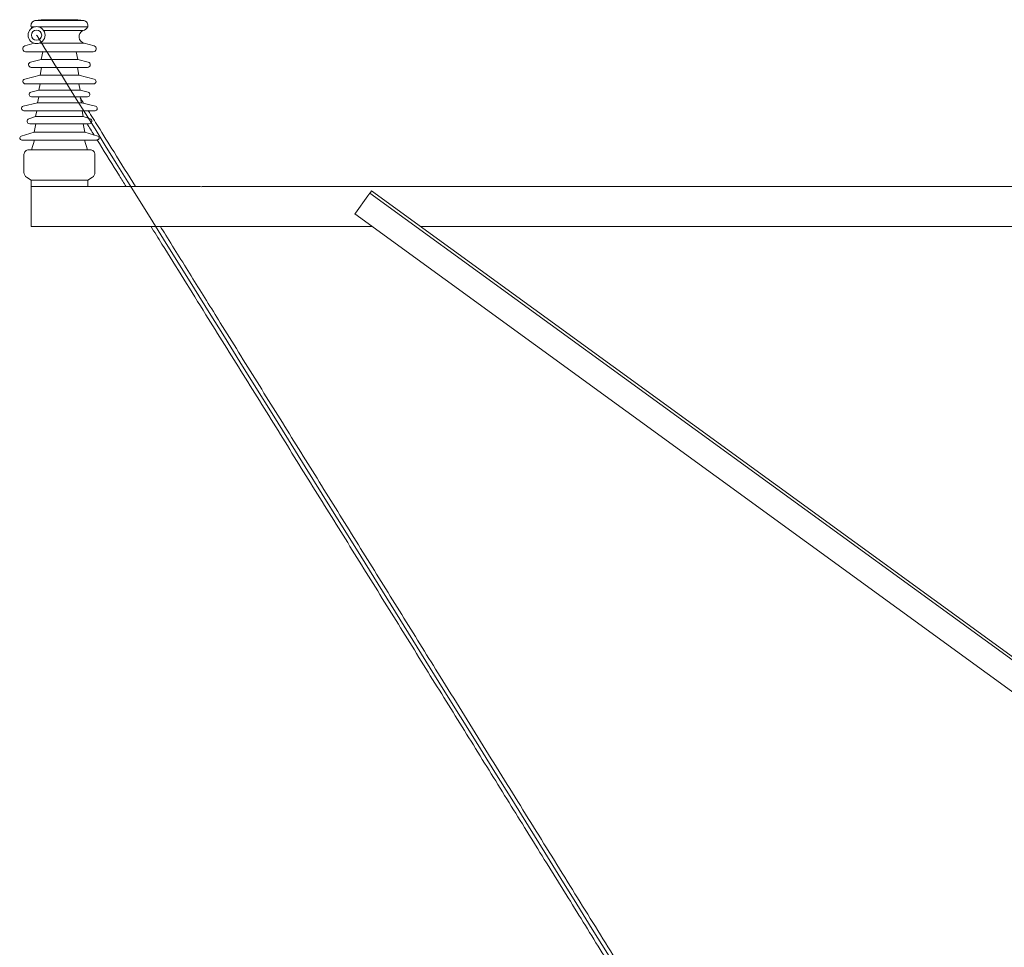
# Model space of a CAD drawing. Header units: millimetres. Extents: x -2674 to -2203, y -551 to -52.
# Tile 137 of 138: x -2310 to -2292, y -69 to -52. Entities that reach past the tile are written whole.
import ezdxf
from ezdxf.lldxf.tags import DXFTag

# ---------------------------------------------------------------- set-up
doc = ezdxf.new("R2010")
doc.units = ezdxf.units.MM
doc.layers.add('layer 1', color=7, linetype='Continuous')
tags = doc.linetypes.add('New Line8', pattern=[28.3, 19, -3.1, 3.1, -3.1]).pattern_tags.tags
tags[10:11] = [DXFTag(74, 4), DXFTag(75, 0), DXFTag(340, '0'), DXFTag(46, 1.0), DXFTag(50, 0.0), DXFTag(44, 0.0), DXFTag(45, 0.0)]
tags[8:9] = [DXFTag(74, 4), DXFTag(75, 0), DXFTag(340, '0'), DXFTag(46, 1.0), DXFTag(50, 0.0), DXFTag(44, 0.0), DXFTag(45, 0.0)]
tags[6:7] = [DXFTag(74, 4), DXFTag(75, 0), DXFTag(340, '0'), DXFTag(46, 1.0), DXFTag(50, 0.0), DXFTag(44, 0.0), DXFTag(45, 0.0)]
tags[4:5] = [DXFTag(74, 4), DXFTag(75, 0), DXFTag(340, '0'), DXFTag(46, 1.0), DXFTag(50, 0.0), DXFTag(44, 0.0), DXFTag(45, 0.0)]

msp = doc.modelspace()

# ---------------------------------------------------------------- linework, layer by layer
at = {"layer": 'layer 1', "lineweight": 9}
for points in [[(-2309.117, -52.408), (-2309.189, -52.408), (-2309.261, -52.413), (-2309.332, -52.424)], [(-2308.685, -52.408), (-2308.685, -52.408), (-2309.117, -52.408), (-2309.117, -52.408)], [(-2308.47, -52.424), (-2308.541, -52.413), (-2308.613, -52.408), (-2308.685, -52.408)], [(-2309.325, -52.531), (-2309.325, -52.531), (-2309.4, -52.531), (-2309.4, -52.531)], [(-2309.4, -52.531), (-2309.396, -52.54), (-2309.392, -52.547), (-2309.386, -52.554)], [(-2308.47, -52.424), (-2308.47, -52.424), (-2309.332, -52.424), (-2309.332, -52.424)], [(-2308.402, -52.531), (-2308.402, -52.531), (-2309.284, -52.531), (-2309.284, -52.531)], [(-2308.488, -52.599), (-2308.45, -52.593), (-2308.418, -52.567), (-2308.402, -52.531)], [(-2308.488, -52.599), (-2308.488, -52.599), (-2309.178, -52.599), (-2309.178, -52.599)], [(-2309.347, -52.824), (-2309.347, -52.824), (-2309.511, -52.871), (-2309.511, -52.871)], [(-2308.463, -52.821), (-2308.463, -52.821), (-2309.254, -52.821), (-2309.254, -52.821)], [(-2308.291, -52.871), (-2308.291, -52.871), (-2308.463, -52.821), (-2308.463, -52.821)], [(-2308.305, -52.974), (-2308.305, -52.974), (-2309.497, -52.974), (-2309.497, -52.974)], [(-2309.224, -53.111), (-2309.224, -53.111), (-2309.409, -53.154), (-2309.409, -53.154)], [(-2309.194, -52.974), (-2309.194, -52.974), (-2309.224, -53.111), (-2309.224, -53.111)], [(-2308.578, -53.111), (-2308.578, -53.111), (-2309.224, -53.111), (-2309.224, -53.111)], [(-2309.205, -52.971), (-2309.203, -52.975), (-2309.201, -52.978), (-2309.199, -52.981)], [(-2308.578, -53.111), (-2308.578, -53.111), (-2308.608, -52.974), (-2308.608, -52.974)], [(-2308.393, -53.154), (-2308.393, -53.154), (-2308.578, -53.111), (-2308.578, -53.111)], [(-2308.404, -53.248), (-2308.404, -53.248), (-2309.398, -53.248), (-2309.398, -53.248)], [(-2309.219, -53.248), (-2309.219, -53.248), (-2309.242, -53.384), (-2309.242, -53.384)], [(-2308.56, -53.384), (-2308.56, -53.384), (-2308.583, -53.248), (-2308.583, -53.248)], [(-2309.242, -53.384), (-2309.242, -53.384), (-2309.513, -53.454), (-2309.513, -53.454)], [(-2308.56, -53.384), (-2308.56, -53.384), (-2309.242, -53.384), (-2309.242, -53.384)], [(-2308.289, -53.454), (-2308.289, -53.454), (-2308.56, -53.384), (-2308.56, -53.384)], [(-2308.3, -53.54), (-2308.3, -53.54), (-2309.502, -53.54), (-2309.502, -53.54)], [(-2309.24, -53.54), (-2309.24, -53.54), (-2309.265, -53.652), (-2309.265, -53.652)], [(-2308.537, -53.652), (-2308.537, -53.652), (-2308.562, -53.54), (-2308.562, -53.54)], [(-2309.265, -53.652), (-2309.265, -53.652), (-2309.405, -53.686), (-2309.405, -53.686)], [(-2308.407, -53.766), (-2308.407, -53.766), (-2309.395, -53.766), (-2309.395, -53.766)], [(-2309.267, -53.766), (-2309.267, -53.766), (-2309.289, -53.871), (-2309.289, -53.871)], [(-2308.537, -53.652), (-2308.537, -53.652), (-2309.265, -53.652), (-2309.265, -53.652)], [(-2308.397, -53.686), (-2308.397, -53.686), (-2308.537, -53.652), (-2308.537, -53.652)], [(-2308.513, -53.871), (-2308.513, -53.871), (-2308.535, -53.766), (-2308.535, -53.766)], [(-2309.289, -53.871), (-2309.289, -53.871), (-2309.538, -53.934), (-2309.538, -53.934)], [(-2308.513, -53.871), (-2308.513, -53.871), (-2309.289, -53.871), (-2309.289, -53.871)], [(-2308.264, -53.934), (-2308.264, -53.934), (-2308.513, -53.871), (-2308.513, -53.871)], [(-2308.274, -54.014), (-2308.274, -54.014), (-2309.528, -54.014), (-2309.528, -54.014)], [(-2309.321, -54.116), (-2309.321, -54.116), (-2309.44, -54.153), (-2309.44, -54.153)], [(-2309.299, -54.014), (-2309.299, -54.014), (-2309.321, -54.116), (-2309.321, -54.116)], [(-2308.481, -54.116), (-2308.481, -54.116), (-2309.321, -54.116), (-2309.321, -54.116)], [(-2308.481, -54.116), (-2308.481, -54.116), (-2308.503, -54.014), (-2308.503, -54.014)], [(-2308.362, -54.153), (-2308.362, -54.153), (-2308.481, -54.116), (-2308.481, -54.116)], [(-2308.376, -54.243), (-2308.376, -54.243), (-2309.426, -54.243), (-2309.426, -54.243)], [(-2309.319, -54.243), (-2309.319, -54.243), (-2309.346, -54.392), (-2309.346, -54.392)], [(-2308.456, -54.392), (-2308.456, -54.392), (-2308.483, -54.243), (-2308.483, -54.243)], [(-2308.415, -54.24), (-2308.374, -54.306), (-2308.332, -54.373), (-2308.29, -54.441)], [(-2309.346, -54.392), (-2309.346, -54.392), (-2309.576, -54.463), (-2309.576, -54.463)], [(-2308.456, -54.392), (-2308.456, -54.392), (-2309.346, -54.392), (-2309.346, -54.392)], [(-2308.226, -54.463), (-2308.226, -54.463), (-2308.456, -54.392), (-2308.456, -54.392)], [(-2308.236, -54.529), (-2308.236, -54.529), (-2309.566, -54.529), (-2309.566, -54.529)], [(-2309.342, -54.529), (-2309.342, -54.529), (-2309.394, -54.701), (-2309.394, -54.701)], [(-2308.408, -54.701), (-2308.408, -54.701), (-2308.46, -54.529), (-2308.46, -54.529)], [(-2309.526, -54.784), (-2309.526, -54.784), (-2309.526, -55.102), (-2309.526, -55.102)], [(-2308.359, -54.701), (-2308.359, -54.701), (-2309.443, -54.701), (-2309.443, -54.701)], [(-2308.276, -55.102), (-2308.276, -55.102), (-2308.276, -54.784), (-2308.276, -54.784)], [(-2309.526, -55.102), (-2309.526, -55.136), (-2309.509, -55.168), (-2309.481, -55.187)], [(-2309.481, -55.187), (-2309.481, -55.187), (-2309.401, -55.24), (-2309.401, -55.24)], [(-2308.401, -55.24), (-2308.401, -55.24), (-2308.321, -55.187), (-2308.321, -55.187)], [(-2308.321, -55.187), (-2308.293, -55.168), (-2308.276, -55.136), (-2308.276, -55.102)], [(-2308.401, -55.24), (-2308.401, -55.24), (-2309.401, -55.24), (-2309.401, -55.24)], [(-2309.401, -55.24), (-2309.401, -55.24), (-2309.401, -55.351), (-2309.401, -55.351)], [(-2309.401, -55.431), (-2309.401, -55.431), (-2309.401, -55.351), (-2309.401, -55.351)], [(-2309.401, -55.351), (-2309.401, -55.351), (-2309.386, -55.351), (-2309.386, -55.351)], [(-2308.416, -55.351), (-2308.416, -55.351), (-2309.386, -55.351), (-2309.386, -55.351)], [(-2308.416, -55.351), (-2308.416, -55.351), (-2306.436, -55.351), (-2306.436, -55.351)], [(-2308.401, -55.351), (-2308.401, -55.351), (-2308.401, -55.24), (-2308.401, -55.24)], [(-2306.436, -55.351), (-2306.413, -55.352), (-2306.389, -55.352), (-2306.366, -55.351)], [(-2306.366, -55.351), (-2306.366, -55.351), (-2290.886, -55.351), (-2290.886, -55.351)], [(-2309.401, -55.431), (-2309.401, -55.431), (-2309.401, -55.971), (-2309.401, -55.971)], [(-2303.463, -55.512), (-2303.463, -55.512), (-2303.684, -55.817), (-2303.684, -55.817)], [(-2303.43, -55.467), (-2303.43, -55.467), (-2303.463, -55.512), (-2303.463, -55.512)], [(-2303.42, -55.453), (-2303.42, -55.453), (-2303.43, -55.467), (-2303.43, -55.467)], [(-2303.43, -55.467), (-2303.43, -55.467), (-2290.648, -64.754), (-2290.648, -64.754)], [(-2303.401, -55.427), (-2303.401, -55.427), (-2303.42, -55.453), (-2303.42, -55.453)], [(-2303.401, -55.427), (-2303.401, -55.427), (-2290.619, -64.714), (-2290.619, -64.714)], [(-2303.684, -55.817), (-2303.684, -55.817), (-2303.695, -55.831), (-2303.695, -55.831)], [(-2303.695, -55.831), (-2303.695, -55.831), (-2290.951, -65.09), (-2290.951, -65.09)], [(-2309.401, -56.051), (-2309.401, -56.051), (-2309.401, -55.971), (-2309.401, -55.971)], [(-2308.936, -56.051), (-2308.936, -56.051), (-2309.401, -56.051), (-2309.401, -56.051)], [(-2308.866, -56.051), (-2308.889, -56.051), (-2308.913, -56.051), (-2308.936, -56.051)], [(-2306.436, -56.051), (-2306.436, -56.051), (-2308.866, -56.051), (-2308.866, -56.051)], [(-2306.366, -56.051), (-2306.389, -56.051), (-2306.413, -56.051), (-2306.436, -56.051)], [(-2303.392, -56.051), (-2303.392, -56.051), (-2306.366, -56.051), (-2306.366, -56.051)], [(-2290.751, -56.051), (-2290.751, -56.051), (-2302.541, -56.051), (-2302.541, -56.051)]]:
    msp.add_open_spline(points, degree=3, dxfattribs=at)
for points, knots in [([(-2309.154, -52.68), (-2309.154, -52.597), (-2309.221, -52.53), (-2309.304, -52.53), (-2309.304, -52.53), (-2309.387, -52.53), (-2309.454, -52.597), (-2309.454, -52.68), (-2309.454, -52.68), (-2309.454, -52.763), (-2309.387, -52.83), (-2309.304, -52.83), (-2309.304, -52.83), (-2309.221, -52.83), (-2309.154, -52.763), (-2309.154, -52.68)], [0, 0, 0, 0, 0.2, 0.2, 0.2, 0.2, 0.4, 0.4, 0.4, 0.4, 0.6, 0.6, 0.6, 0.6, 1, 1, 1, 1]), ([(-2309.332, -52.424), (-2309.356, -52.428), (-2309.377, -52.442), (-2309.39, -52.463), (-2309.39, -52.463), (-2309.403, -52.483), (-2309.406, -52.508), (-2309.4, -52.531)], [0, 0, 0, 0, 0.333333, 0.333333, 0.333333, 0.333333, 1, 1, 1, 1]), ([(-2309.214, -52.68), (-2309.214, -52.63), (-2309.255, -52.59), (-2309.304, -52.59), (-2309.304, -52.59), (-2309.354, -52.59), (-2309.394, -52.63), (-2309.394, -52.68), (-2309.394, -52.68), (-2309.394, -52.73), (-2309.354, -52.77), (-2309.304, -52.77), (-2309.304, -52.77), (-2309.255, -52.77), (-2309.214, -52.73), (-2309.214, -52.68)], [0, 0, 0, 0, 0.2, 0.2, 0.2, 0.2, 0.4, 0.4, 0.4, 0.4, 0.6, 0.6, 0.6, 0.6, 1, 1, 1, 1]), ([(-2308.402, -52.531), (-2308.396, -52.508), (-2308.399, -52.483), (-2308.412, -52.463), (-2308.412, -52.463), (-2308.425, -52.442), (-2308.446, -52.428), (-2308.47, -52.424)], [0, 0, 0, 0, 0.333333, 0.333333, 0.333333, 0.333333, 1, 1, 1, 1]), ([(-2308.488, -52.599), (-2308.534, -52.621), (-2308.561, -52.669), (-2308.555, -52.72), (-2308.555, -52.72), (-2308.549, -52.77), (-2308.512, -52.811), (-2308.463, -52.821)], [0, 0, 0, 0, 0.333333, 0.333333, 0.333333, 0.333333, 1, 1, 1, 1]), ([(-2309.511, -52.871), (-2309.537, -52.879), (-2309.552, -52.903), (-2309.549, -52.929), (-2309.549, -52.929), (-2309.545, -52.955), (-2309.523, -52.974), (-2309.497, -52.974)], [0, 0, 0, 0, 0.333333, 0.333333, 0.333333, 0.333333, 1, 1, 1, 1]), ([(-2308.305, -52.974), (-2308.279, -52.974), (-2308.257, -52.955), (-2308.253, -52.929), (-2308.253, -52.929), (-2308.25, -52.903), (-2308.265, -52.879), (-2308.291, -52.871)], [0, 0, 0, 0, 0.333333, 0.333333, 0.333333, 0.333333, 1, 1, 1, 1]), ([(-2309.409, -53.154), (-2309.432, -53.16), (-2309.448, -53.182), (-2309.445, -53.206), (-2309.445, -53.206), (-2309.442, -53.23), (-2309.422, -53.248), (-2309.398, -53.248)], [0, 0, 0, 0, 0.333333, 0.333333, 0.333333, 0.333333, 1, 1, 1, 1]), ([(-2308.404, -53.248), (-2308.38, -53.248), (-2308.36, -53.23), (-2308.357, -53.206), (-2308.357, -53.206), (-2308.354, -53.182), (-2308.37, -53.16), (-2308.393, -53.154)], [0, 0, 0, 0, 0.333333, 0.333333, 0.333333, 0.333333, 1, 1, 1, 1]), ([(-2309.513, -53.454), (-2309.535, -53.459), (-2309.549, -53.48), (-2309.546, -53.502), (-2309.546, -53.502), (-2309.543, -53.524), (-2309.525, -53.54), (-2309.502, -53.54)], [0, 0, 0, 0, 0.333333, 0.333333, 0.333333, 0.333333, 1, 1, 1, 1]), ([(-2308.3, -53.54), (-2308.277, -53.54), (-2308.259, -53.524), (-2308.256, -53.502), (-2308.256, -53.502), (-2308.253, -53.48), (-2308.267, -53.459), (-2308.289, -53.454)], [0, 0, 0, 0, 0.333333, 0.333333, 0.333333, 0.333333, 1, 1, 1, 1]), ([(-2309.405, -53.686), (-2309.425, -53.691), (-2309.438, -53.71), (-2309.435, -53.73), (-2309.435, -53.73), (-2309.433, -53.751), (-2309.416, -53.766), (-2309.395, -53.766)], [0, 0, 0, 0, 0.333333, 0.333333, 0.333333, 0.333333, 1, 1, 1, 1]), ([(-2308.474, -53.881), (-2308.474, -53.88), (-2308.475, -53.88), (-2308.475, -53.879), (-2308.475, -53.879), (-2308.494, -53.848), (-2308.514, -53.817), (-2308.533, -53.787)], [0, 0, 0, 0, 0.333333, 0.333333, 0.333333, 0.333333, 1, 1, 1, 1]), ([(-2308.407, -53.766), (-2308.386, -53.766), (-2308.369, -53.751), (-2308.367, -53.73), (-2308.367, -53.73), (-2308.364, -53.71), (-2308.377, -53.691), (-2308.397, -53.686)], [0, 0, 0, 0, 0.333333, 0.333333, 0.333333, 0.333333, 1, 1, 1, 1]), ([(-2309.538, -53.934), (-2309.558, -53.939), (-2309.571, -53.958), (-2309.568, -53.979), (-2309.568, -53.979), (-2309.565, -53.999), (-2309.548, -54.014), (-2309.528, -54.014)], [0, 0, 0, 0, 0.333333, 0.333333, 0.333333, 0.333333, 1, 1, 1, 1]), ([(-2308.274, -54.014), (-2308.254, -54.014), (-2308.237, -53.999), (-2308.234, -53.979), (-2308.234, -53.979), (-2308.231, -53.958), (-2308.244, -53.939), (-2308.264, -53.934)], [0, 0, 0, 0, 0.333333, 0.333333, 0.333333, 0.333333, 1, 1, 1, 1]), ([(-2309.44, -54.153), (-2309.462, -54.16), (-2309.475, -54.181), (-2309.472, -54.204), (-2309.472, -54.204), (-2309.468, -54.226), (-2309.449, -54.243), (-2309.426, -54.243)], [0, 0, 0, 0, 0.333333, 0.333333, 0.333333, 0.333333, 1, 1, 1, 1]), ([(-2307.56, -55.35), (-2307.689, -55.142), (-2307.816, -54.938), (-2307.939, -54.74), (-2307.939, -54.74), (-2308.035, -54.586), (-2308.129, -54.435), (-2308.22, -54.289), (-2308.22, -54.289), (-2308.279, -54.194), (-2308.337, -54.101), (-2308.393, -54.01)], [0, 0, 0, 0, 0.25, 0.25, 0.25, 0.25, 0.5, 0.5, 0.5, 0.5, 1, 1, 1, 1]), ([(-2308.376, -54.243), (-2308.353, -54.243), (-2308.334, -54.226), (-2308.33, -54.204), (-2308.33, -54.204), (-2308.327, -54.181), (-2308.34, -54.16), (-2308.362, -54.153)], [0, 0, 0, 0, 0.333333, 0.333333, 0.333333, 0.333333, 1, 1, 1, 1]), ([(-2309.576, -54.463), (-2309.592, -54.468), (-2309.602, -54.484), (-2309.599, -54.5), (-2309.599, -54.5), (-2309.597, -54.517), (-2309.583, -54.529), (-2309.566, -54.529)], [0, 0, 0, 0, 0.333333, 0.333333, 0.333333, 0.333333, 1, 1, 1, 1]), ([(-2308.236, -54.529), (-2308.219, -54.529), (-2308.205, -54.517), (-2308.203, -54.5), (-2308.203, -54.5), (-2308.2, -54.484), (-2308.21, -54.468), (-2308.226, -54.463)], [0, 0, 0, 0, 0.333333, 0.333333, 0.333333, 0.333333, 1, 1, 1, 1]), ([(-2308.24, -54.522), (-2308.226, -54.545), (-2308.211, -54.568), (-2308.197, -54.591), (-2308.197, -54.591), (-2308.082, -54.775), (-2307.964, -54.965), (-2307.844, -55.158), (-2307.844, -55.158), (-2307.804, -55.222), (-2307.765, -55.285), (-2307.725, -55.349)], [0, 0, 0, 0, 0.25, 0.25, 0.25, 0.25, 0.5, 0.5, 0.5, 0.5, 1, 1, 1, 1]), ([(-2309.443, -54.701), (-2309.465, -54.701), (-2309.486, -54.71), (-2309.502, -54.726), (-2309.502, -54.726), (-2309.517, -54.741), (-2309.526, -54.762), (-2309.526, -54.784)], [0, 0, 0, 0, 0.333333, 0.333333, 0.333333, 0.333333, 1, 1, 1, 1]), ([(-2308.276, -54.784), (-2308.276, -54.762), (-2308.285, -54.741), (-2308.3, -54.726), (-2308.3, -54.726), (-2308.316, -54.71), (-2308.337, -54.701), (-2308.359, -54.701)], [0, 0, 0, 0, 0.333333, 0.333333, 0.333333, 0.333333, 1, 1, 1, 1]), ([(-2307.289, -56.05), (-2307.224, -56.154), (-2307.159, -56.258), (-2307.094, -56.363), (-2307.094, -56.363), (-2306.966, -56.568), (-2306.837, -56.775), (-2306.708, -56.983), (-2306.708, -56.983), (-2306.579, -57.191), (-2306.448, -57.4), (-2306.318, -57.61), (-2306.318, -57.61), (-2306.1, -57.96), (-2305.882, -58.311), (-2305.663, -58.662), (-2305.663, -58.662), (-2305.445, -59.014), (-2305.225, -59.366), (-2305.006, -59.719), (-2305.006, -59.719), (-2304.788, -60.07), (-2304.569, -60.422), (-2304.351, -60.773), (-2304.351, -60.773), (-2304.133, -61.124), (-2303.915, -61.475), (-2303.697, -61.824), (-2303.697, -61.824), (-2303.48, -62.174), (-2303.263, -62.523), (-2303.048, -62.87), (-2303.048, -62.87), (-2302.832, -63.217), (-2302.617, -63.564), (-2302.403, -63.908), (-2302.403, -63.908), (-2302.188, -64.253), (-2301.975, -64.597), (-2301.763, -64.938), (-2301.763, -64.938), (-2301.551, -65.28), (-2301.34, -65.619), (-2301.131, -65.956), (-2301.131, -65.956), (-2300.922, -66.294), (-2300.713, -66.63), (-2300.507, -66.963), (-2300.507, -66.963), (-2300.301, -67.295), (-2300.096, -67.625), (-2299.894, -67.951), (-2299.894, -67.951), (-2299.692, -68.278), (-2299.491, -68.601), (-2299.294, -68.92), (-2299.294, -68.92), (-2299.097, -69.239), (-2298.902, -69.553), (-2298.712, -69.861), (-2298.712, -69.861), (-2298.569, -70.093), (-2298.428, -70.32), (-2298.29, -70.544), (-2298.29, -70.544), (-2298.152, -70.767), (-2298.017, -70.986), (-2297.885, -71.2), (-2297.885, -71.2), (-2297.754, -71.413), (-2297.626, -71.621), (-2297.503, -71.821), (-2297.503, -71.821), (-2297.379, -72.022), (-2297.26, -72.215), (-2297.148, -72.398), (-2297.148, -72.398), (-2297.091, -72.491), (-2297.035, -72.582), (-2296.982, -72.669), (-2296.982, -72.669), (-2296.928, -72.757), (-2296.876, -72.842), (-2296.826, -72.923), (-2296.826, -72.923), (-2296.776, -73.006), (-2296.728, -73.084), (-2296.684, -73.157), (-2296.684, -73.157), (-2296.637, -73.234), (-2296.594, -73.305), (-2296.555, -73.369), (-2296.555, -73.369), (-2296.548, -73.379), (-2296.542, -73.39), (-2296.536, -73.4)], [0, 0, 0, 0, 0.04, 0.04, 0.04, 0.04, 0.08, 0.08, 0.08, 0.08, 0.12, 0.12, 0.12, 0.12, 0.16, 0.16, 0.16, 0.16, 0.2, 0.2, 0.2, 0.2, 0.24, 0.24, 0.24, 0.24, 0.28, 0.28, 0.28, 0.28, 0.32, 0.32, 0.32, 0.32, 0.36, 0.36, 0.36, 0.36, 0.4, 0.4, 0.4, 0.4, 0.44, 0.44, 0.44, 0.44, 0.48, 0.48, 0.48, 0.48, 0.52, 0.52, 0.52, 0.52, 0.56, 0.56, 0.56, 0.56, 0.6, 0.6, 0.6, 0.6, 0.64, 0.64, 0.64, 0.64, 0.68, 0.68, 0.68, 0.68, 0.72, 0.72, 0.72, 0.72, 0.76, 0.76, 0.76, 0.76, 0.8, 0.8, 0.8, 0.8, 0.84, 0.84, 0.84, 0.84, 0.88, 0.88, 0.88, 0.88, 0.92, 0.92, 0.92, 0.92, 1, 1, 1, 1]), ([(-2296.508, -73.177), (-2296.535, -73.132), (-2296.564, -73.085), (-2296.593, -73.036), (-2296.593, -73.036), (-2296.655, -72.934), (-2296.723, -72.824), (-2296.794, -72.707), (-2296.794, -72.707), (-2296.861, -72.598), (-2296.932, -72.482), (-2297.006, -72.362), (-2297.006, -72.362), (-2297.115, -72.184), (-2297.23, -71.996), (-2297.351, -71.8), (-2297.351, -71.8), (-2297.471, -71.604), (-2297.597, -71.4), (-2297.726, -71.191), (-2297.726, -71.191), (-2297.856, -70.981), (-2297.989, -70.765), (-2298.125, -70.545), (-2298.125, -70.545), (-2298.261, -70.325), (-2298.399, -70.101), (-2298.54, -69.873), (-2298.54, -69.873), (-2298.766, -69.508), (-2298.997, -69.134), (-2299.232, -68.754), (-2299.232, -68.754), (-2299.467, -68.374), (-2299.706, -67.989), (-2299.948, -67.598), (-2299.948, -67.598), (-2300.19, -67.208), (-2300.435, -66.813), (-2300.683, -66.414), (-2300.683, -66.414), (-2300.93, -66.015), (-2301.179, -65.613), (-2301.43, -65.209), (-2301.43, -65.209), (-2301.681, -64.804), (-2301.934, -64.397), (-2302.189, -63.988), (-2302.189, -63.988), (-2302.401, -63.646), (-2302.613, -63.303), (-2302.827, -62.959), (-2302.827, -62.959), (-2303.041, -62.615), (-2303.255, -62.27), (-2303.47, -61.924), (-2303.47, -61.924), (-2303.685, -61.578), (-2303.901, -61.231), (-2304.117, -60.883), (-2304.117, -60.883), (-2304.333, -60.536), (-2304.55, -60.187), (-2304.767, -59.839), (-2304.767, -59.839), (-2304.983, -59.49), (-2305.2, -59.142), (-2305.417, -58.794), (-2305.417, -58.794), (-2305.634, -58.445), (-2305.85, -58.097), (-2306.066, -57.75), (-2306.066, -57.75), (-2306.227, -57.49), (-2306.388, -57.232), (-2306.549, -56.974), (-2306.549, -56.974), (-2306.709, -56.717), (-2306.868, -56.461), (-2307.026, -56.207), (-2307.026, -56.207), (-2307.059, -56.154), (-2307.091, -56.102), (-2307.124, -56.05)], [0, 0, 0, 0, 0.045455, 0.045455, 0.045455, 0.045455, 0.090909, 0.090909, 0.090909, 0.090909, 0.136364, 0.136364, 0.136364, 0.136364, 0.181818, 0.181818, 0.181818, 0.181818, 0.227273, 0.227273, 0.227273, 0.227273, 0.272727, 0.272727, 0.272727, 0.272727, 0.318182, 0.318182, 0.318182, 0.318182, 0.363636, 0.363636, 0.363636, 0.363636, 0.409091, 0.409091, 0.409091, 0.409091, 0.454545, 0.454545, 0.454545, 0.454545, 0.5, 0.5, 0.5, 0.5, 0.545455, 0.545455, 0.545455, 0.545455, 0.590909, 0.590909, 0.590909, 0.590909, 0.636364, 0.636364, 0.636364, 0.636364, 0.681818, 0.681818, 0.681818, 0.681818, 0.727273, 0.727273, 0.727273, 0.727273, 0.772727, 0.772727, 0.772727, 0.772727, 0.818182, 0.818182, 0.818182, 0.818182, 0.863636, 0.863636, 0.863636, 0.863636, 0.909091, 0.909091, 0.909091, 0.909091, 1, 1, 1, 1])]:
    msp.add_open_spline(points, degree=3, knots=knots, dxfattribs=at)
at = {"layer": 'layer 1', "linetype": 'New Line8', "lineweight": 9}
msp.add_open_spline([(-2309.304, -52.68), (-2309.304, -52.68), (-2309.304, -52.68), (-2309.304, -52.68), (-2309.304, -52.68), (-2309.304, -52.68), (-2296.171, -73.762), (-2296.245, -73.762), (-2296.245, -73.762), (-2296.245, -73.762), (-2296.245, -73.762), (-2296.245, -73.762)], degree=3, knots=[0, 0, 0, 0, 0.25, 0.25, 0.25, 0.25, 0.5, 0.5, 0.5, 0.5, 1, 1, 1, 1], dxfattribs=at)

doc.saveas('drawing.dxf')
